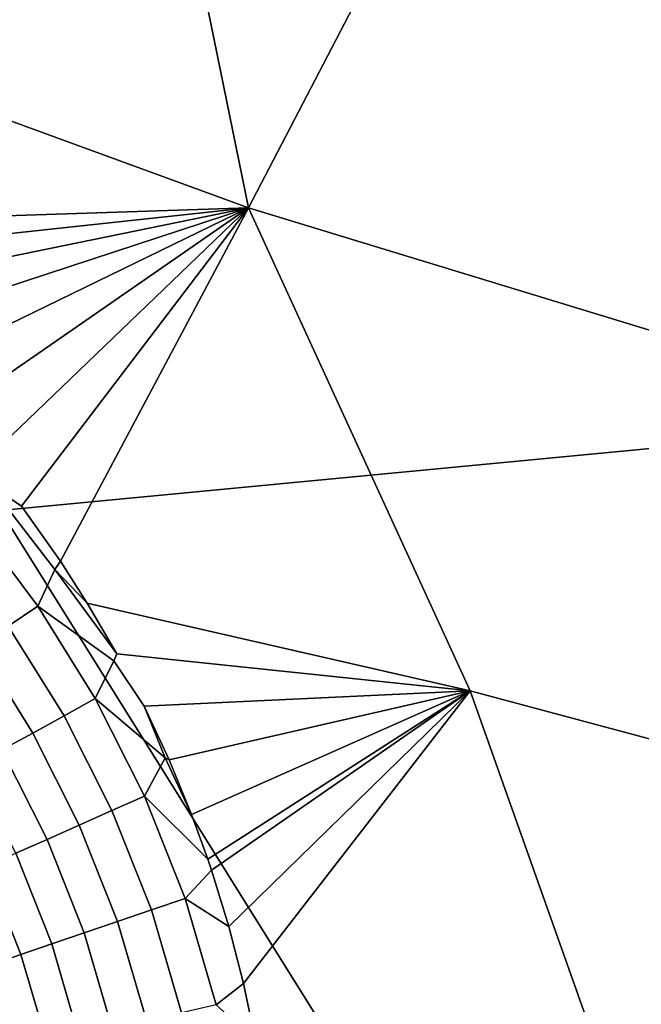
# Model space of a CAD drawing. Header units: metres. Extents: x -240 to 45, y -77 to 27.
# Tile 59 of 256: x -219.589 to -218.898, y -11.839 to -10.746. Entities that reach past the tile are written whole.
import ezdxf

# ---------------------------------------------------------------- set-up
doc = ezdxf.new("R2010")
doc.units = ezdxf.units.M
doc.layers.add('solid_102011X2', color=7, linetype='CONTINUOUS')

msp = doc.modelspace()

# ---------------------------------------------------------------- linework, layer by layer
at = {"layer": 'solid_102011X2'}
for points in [[(-219.334274, -10.954936, 273.029785), (-219.886658, -10.753502, 273.168823), (-219.720856, -10.367051, 273.017761), (-219.431686, -10.478324, 272.945709)], [(-219.334274, -10.954936, 273.029785), (-219.431686, -10.478324, 272.945709), (-219.139557, -10.581017, 272.872925)], [(-218.542282, -10.539599, 303.172272), (-219.968872, -10.66717, 301.515289), (-219.609818, -11.291, 301.263062), (-218.189438, -11.15579, 302.920319)], [(-218.772339, -11.126369, 272.888336), (-219.334274, -10.954936, 273.029785), (-219.139557, -10.581017, 272.872925), (-218.844681, -10.675073, 272.799438)], [(-219.907288, -10.973886, 273.219147), (-219.959625, -10.938848, 273.229675), (-219.886658, -10.753502, 273.168823), (-219.334274, -10.954936, 273.029785)], [(-219.856277, -11.011499, 273.209564), (-219.907288, -10.973886, 273.219147), (-219.334274, -10.954936, 273.029785)], [(-219.806671, -11.051674, 273.200897), (-219.856277, -11.011499, 273.209564), (-219.334274, -10.954936, 273.029785)], [(-219.758743, -11.094213, 273.193176), (-219.806671, -11.051674, 273.200897), (-219.334274, -10.954936, 273.029785)], [(-219.712601, -11.139097, 273.186401), (-219.758743, -11.094213, 273.193176), (-219.334274, -10.954936, 273.029785)], [(-219.703568, -11.173225, 273.188812), (-219.712601, -11.139097, 273.186401), (-219.334274, -10.954936, 273.029785), (-219.668457, -11.186096, 273.180542)], [(-219.626358, -11.235184, 273.175598), (-219.668457, -11.186096, 273.180542), (-219.334274, -10.954936, 273.029785)], [(-219.623093, -11.261368, 273.178467), (-219.626358, -11.235184, 273.175598), (-219.334274, -10.954936, 273.029785), (-219.586456, -11.286198, 273.171509)], [(-219.543243, -11.347349, 273.167847), (-219.586456, -11.286198, 273.171509), (-219.334274, -10.954936, 273.029785)], [(-219.513474, -11.393849, 273.165833), (-219.543243, -11.347349, 273.167847), (-219.334274, -10.954936, 273.029785), (-219.088104, -11.491196, 273.052917)], [(-218.626266, -11.614856, 272.936096), (-219.088104, -11.491196, 273.052917), (-219.334274, -10.954936, 273.029785), (-218.772339, -11.126369, 272.888336)], [(-218.189438, -11.15579, 302.920319), (-219.609818, -11.291, 301.263062), (-219.230606, -11.897602, 300.996674), (-217.816788, -11.754929, 302.654205)], [(-219.568527, -11.397215, 273.17868), (-219.640549, -11.301147, 273.185516), (-219.623093, -11.261368, 273.178467), (-219.549652, -11.356485, 273.17099)], [(-219.549652, -11.356485, 273.17099), (-219.623093, -11.261368, 273.178467), (-219.586456, -11.286198, 273.171509), (-219.543243, -11.347349, 273.167847)], [(-219.609818, -11.291, 301.263062), (-221.019806, -11.427855, 299.593781), (-220.633698, -12.041979, 299.327454), (-219.230606, -11.897602, 300.996674)], [(-219.601303, -11.419394, 273.182281), (-219.67128, -11.326118, 273.188812), (-219.640549, -11.301147, 273.185516), (-219.568527, -11.397215, 273.17868)], [(-219.568527, -11.397215, 273.17868), (-219.549652, -11.356485, 273.17099), (-219.48056, -11.450323, 273.164154), (-219.484055, -11.458107, 273.166199)], [(-219.549652, -11.356485, 273.17099), (-219.543243, -11.347349, 273.167847), (-219.513474, -11.393849, 273.165833)], [(-219.549652, -11.356485, 273.17099), (-219.513474, -11.393849, 273.165833), (-219.48056, -11.450323, 273.164154)], [(-219.539276, -11.51901, 273.178436), (-219.601303, -11.419394, 273.182281), (-219.568527, -11.397215, 273.17868), (-219.5047, -11.49983, 273.174561)], [(-219.5047, -11.49983, 273.174561), (-219.568527, -11.397215, 273.17868), (-219.484055, -11.458107, 273.166199)], [(-219.48056, -11.450323, 273.164154), (-219.513474, -11.393849, 273.165833), (-219.088104, -11.491196, 273.052917)], [(-219.574066, -11.538167, 273.177032), (-219.634308, -11.441456, 273.180664), (-219.601303, -11.419394, 273.182281), (-219.539276, -11.51901, 273.178436)], [(-219.608429, -11.556967, 273.17041), (-219.666977, -11.463013, 273.173767), (-219.634308, -11.441456, 273.180664), (-219.574066, -11.538167, 273.177032)], [(-219.484055, -11.458107, 273.166199), (-219.48056, -11.450323, 273.164154), (-219.088104, -11.491196, 273.052917), (-219.450226, -11.508289, 273.163177)], [(-219.5047, -11.49983, 273.174561), (-219.484055, -11.458107, 273.166199), (-219.450226, -11.508289, 273.163177), (-219.427032, -11.565602, 273.16394)], [(-219.422485, -11.567761, 273.162903), (-219.450226, -11.508289, 273.163177), (-219.088104, -11.491196, 273.052917)], [(-219.397522, -11.628411, 273.163239), (-219.422485, -11.567761, 273.162903), (-219.088104, -11.491196, 273.052917)], [(-219.379379, -11.678313, 273.16394), (-219.397522, -11.628411, 273.163239), (-219.088104, -11.491196, 273.052917)], [(-219.375351, -11.690246, 273.164154), (-219.379379, -11.678313, 273.16394), (-219.088104, -11.491196, 273.052917)], [(-219.356064, -11.752935, 273.165588), (-219.375351, -11.690246, 273.164154), (-219.088104, -11.491196, 273.052917)], [(-219.339783, -11.816082, 273.167511), (-219.356064, -11.752935, 273.165588), (-219.088104, -11.491196, 273.052917)], [(-219.339783, -11.816082, 273.167511), (-219.088104, -11.491196, 273.052917), (-218.909225, -11.994796, 273.064026), (-219.326431, -11.87983, 273.169861)], [(-218.488235, -12.094484, 272.957214), (-218.909225, -11.994796, 273.064026), (-219.088104, -11.491196, 273.052917), (-218.626266, -11.614856, 272.936096)], [(-219.485992, -11.624299, 273.177002), (-219.539276, -11.51901, 273.178436), (-219.5047, -11.49983, 273.174561), (-219.449844, -11.608313, 273.172943)], [(-219.449844, -11.608313, 273.172943), (-219.5047, -11.49983, 273.174561), (-219.427032, -11.565602, 273.16394)], [(-219.427032, -11.565602, 273.16394), (-219.450226, -11.508289, 273.163177), (-219.422485, -11.567761, 273.162903)], [(-219.522324, -11.640349, 273.175781), (-219.574066, -11.538167, 273.177032), (-219.539276, -11.51901, 273.178436), (-219.485992, -11.624299, 273.177002)], [(-219.558182, -11.656182, 273.169312), (-219.608429, -11.556967, 273.17041), (-219.574066, -11.538167, 273.177032), (-219.522324, -11.640349, 273.175781)], [(-219.592972, -11.671519, 273.157715), (-219.6418, -11.575079, 273.158691), (-219.608429, -11.556967, 273.17041), (-219.558182, -11.656182, 273.169312)], [(-219.449844, -11.608313, 273.172943), (-219.427032, -11.565602, 273.16394), (-219.397522, -11.628411, 273.163239), (-219.379379, -11.678313, 273.16394)], [(-219.427032, -11.565602, 273.16394), (-219.422485, -11.567761, 273.162903), (-219.397522, -11.628411, 273.163239)], [(-219.44223, -11.73455, 273.177704), (-219.485992, -11.624299, 273.177002), (-219.449844, -11.608313, 273.172943), (-219.404785, -11.721926, 273.173584)], [(-219.404785, -11.721926, 273.173584), (-219.449844, -11.608313, 273.172943), (-219.379379, -11.678313, 273.16394), (-219.375351, -11.690246, 273.164154)], [(-219.479843, -11.747308, 273.176575), (-219.522324, -11.640349, 273.175781), (-219.485992, -11.624299, 273.177002), (-219.44223, -11.73455, 273.177704)], [(-219.516953, -11.759979, 273.170197), (-219.558182, -11.656182, 273.169312), (-219.522324, -11.640349, 273.175781), (-219.479843, -11.747308, 273.176575)], [(-219.552917, -11.772341, 273.158691), (-219.592972, -11.671519, 273.157715), (-219.558182, -11.656182, 273.169312), (-219.516953, -11.759979, 273.170197)], [(-219.587112, -11.784175, 273.142242), (-219.626038, -11.686091, 273.141235), (-219.592972, -11.671519, 273.157715), (-219.552917, -11.772341, 273.158691)], [(-219.618927, -11.795275, 273.121185), (-219.656845, -11.699643, 273.120087), (-219.626038, -11.686091, 273.141235), (-219.587112, -11.784175, 273.142242)], [(-219.404785, -11.721926, 273.173584), (-219.375351, -11.690246, 273.164154), (-219.356064, -11.752935, 273.165588)], [(-219.408691, -11.848888, 273.180328), (-219.44223, -11.73455, 273.177704), (-219.404785, -11.721926, 273.173584), (-219.370224, -11.839772, 273.176208)], [(-219.370224, -11.839772, 273.176208), (-219.404785, -11.721926, 273.173584), (-219.356064, -11.752935, 273.165588), (-219.339783, -11.816082, 273.167511)], [(-219.447296, -11.858198, 273.179169), (-219.479843, -11.747308, 273.176575), (-219.44223, -11.73455, 273.177704), (-219.408691, -11.848888, 273.180328)], [(-219.485382, -11.86754, 273.17276), (-219.516953, -11.759979, 273.170197), (-219.479843, -11.747308, 273.176575), (-219.447296, -11.858198, 273.179169)], [(-219.522278, -11.87675, 273.161255), (-219.552917, -11.772341, 273.158691), (-219.516953, -11.759979, 273.170197), (-219.485382, -11.86754, 273.17276)], [(-217.816788, -11.754929, 302.654205), (-219.230606, -11.897602, 300.996674), (-218.831802, -12.486038, 300.716553), (-217.424911, -12.336087, 302.374359)], [(-219.557343, -11.885665, 273.144806), (-219.587112, -11.784175, 273.142242), (-219.552917, -11.772341, 273.158691), (-219.522278, -11.87675, 273.161255)], [(-219.589951, -11.894131, 273.123749), (-219.618927, -11.795275, 273.121185), (-219.587112, -11.784175, 273.142242), (-219.557343, -11.885665, 273.144806)], [(-219.370224, -11.839772, 273.176208), (-219.339783, -11.816082, 273.167511), (-219.326431, -11.87983, 273.169861)]]:
    msp.add_3dface(points, dxfattribs=at)

doc.saveas('drawing.dxf')
